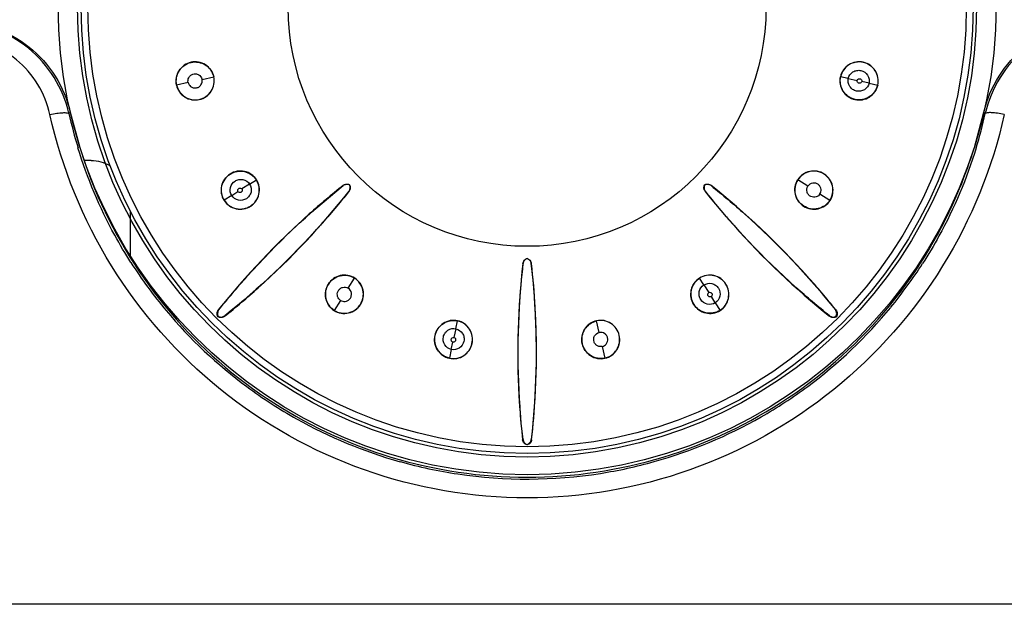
# Model space of a CAD drawing. Header units: millimetres. Extents: x 0 to 1400, y 0 to 1000.
# Tile 20 of 38: x 598 to 623, y 470 to 485. Entities that reach past the tile are written whole.
import ezdxf

# ---------------------------------------------------------------- set-up
doc = ezdxf.new("R2010")
doc.units = ezdxf.units.MM
doc.header["$LTSCALE"] = 77
doc.layers.add('00_COMPONENTS', color=7, linetype='CONTINUOUS')

msp = doc.modelspace()

# ---------------------------------------------------------------- linework, layer by layer
at = {"layer": '00_COMPONENTS', "color": 9, "linetype": 'CONTINUOUS'}
for p, q in [((602.038, 483.527), (601.742, 483.462)), ((602.396, 483.607), (602.692, 483.672)), ((618.929, 483.628), (618.73, 483.672)), ((618.929, 483.628), (619.155, 483.577)), ((619.459, 483.511), (619.275, 483.552)), ((619.459, 483.511), (619.681, 483.462)), ((598.988, 482.73), (599.023, 482.764)), ((622.399, 482.764), (622.435, 482.73)), ((603.612, 480.927), (603.416, 480.804)), ((603.612, 480.927), (603.784, 481.037)), ((617.895, 480.874), (617.639, 481.037)), ((603.154, 480.636), (603.314, 480.737)), ((618.204, 480.677), (618.46, 480.514)), ((603.154, 480.636), (602.963, 480.514)), ((606.135, 478.267), (606.298, 478.523)), ((615.234, 478.351), (615.124, 478.523)), ((615.234, 478.351), (615.358, 478.155)), ((605.938, 477.957), (605.775, 477.701)), ((615.526, 477.893), (615.425, 478.053)), ((602.823, 477.712), (602.81, 477.711)), ((615.526, 477.893), (615.648, 477.701)), ((618.599, 477.712), (618.612, 477.711)), ((602.973, 477.562), (602.972, 477.549)), ((608.889, 477.232), (608.933, 477.431)), ((612.555, 477.135), (612.489, 477.431)), ((618.45, 477.562), (618.451, 477.549)), ((608.889, 477.232), (608.838, 477.006)), ((608.772, 476.702), (608.723, 476.48)), ((608.772, 476.702), (608.813, 476.886)), ((612.634, 476.777), (612.7, 476.48)), ((610.606, 474.401), (610.597, 474.391)), ((610.817, 474.401), (610.826, 474.391)), ((638.379, 470.187), (583.043, 470.187))]:
    msp.add_line(p, q, dxfattribs=at)
at = {"layer": '00_COMPONENTS', "color": 7, "linetype": 'CONTINUOUS'}
for p, q in [((599.023, 482.764), (599.268, 481.868)), ((622.154, 481.868), (622.399, 482.764)), ((599.559, 481.531), (599.382, 481.531)), ((606.167, 480.906), (606.17, 480.909)), ((615.253, 480.909), (615.256, 480.906)), ((600.553, 480.227), (600.553, 479.085)), ((610.711, 479.023), (610.711, 479.027)), ((602.8, 477.538), (602.808, 477.547)), ((618.614, 477.547), (618.623, 477.538)), ((610.711, 474.261), (610.711, 474.274))]:
    msp.add_line(p, q, dxfattribs=at)
for centre, radius in [((610.711, 485.5), 12), ((610.711, 485.45), 11.5), ((610.711, 485.45), 6.112)]:
    msp.add_circle(centre, radius, dxfattribs=at)
at = {"layer": '00_COMPONENTS', "color": 9, "linetype": 'CONTINUOUS'}
for radius in [11.41, 11.238]:
    msp.add_circle((610.711, 485.45), radius, dxfattribs=at)
for centre, radius, start, end in [((610.599, 485.342), 11.901, 192.6749, 197.0373), ((610.82, 485.342), 11.905, 342.9639, 347.3265), ((610.66, 485.375), 11.972, 212.6112, 219.9083), ((610.759, 485.378), 11.976, 320.6127, 327.2463), ((610.701, 485.417), 12.03, 219.9366, 233.4663), ((610.722, 485.416), 12.029, 306.5743, 320.5816), ((610.699, 485.423), 12.033, 233.4923, 240.7157), ((610.722, 485.426), 12.037, 299.7854, 306.5471), ((610.721, 485.475), 12.09, 240.7433, 254.363), ((610.701, 485.475), 12.089, 285.6515, 299.7551), ((610.713, 485.466), 12.078, 254.39, 261.5684), ((610.709, 485.469), 12.082, 278.9328, 285.623), ((610.711, 485.526), 12.138, 261.618, 278.8819)]:
    msp.add_arc(centre, radius, start, end, dxfattribs=at)
at = {"layer": '00_COMPONENTS', "color": 7, "linetype": 'CONTINUOUS'}
for centre, start, end in [((610.618, 485.347), 197.0457, 202.4381), ((610.805, 485.347), 337.5611, 342.9543)]:
    msp.add_arc(centre, 11.871, start, end, dxfattribs=at)
at = {"layer": '00_COMPONENTS', "color": 9, "linetype": 'CONTINUOUS'}
for points, knots in [([(598.988, 482.73), (598.914, 483.054), (598.658, 483.683), (597.985, 484.446), (597.096, 484.945), (596.422, 485.06), (596.087, 485.06)], [0, 0, 0, 0, 0.249102, 0.498645, 0.748994, 1, 1, 1, 1]), ([(625.335, 485.06), (625.001, 485.06), (624.327, 484.945), (623.437, 484.446), (622.765, 483.683), (622.508, 483.054), (622.435, 482.73)], [0, 0, 0, 0, 0.251006, 0.501355, 0.750898, 1, 1, 1, 1]), ([(598.502, 482.706), (598.441, 482.977), (598.23, 483.502), (597.674, 484.144), (596.932, 484.567), (596.368, 484.665), (596.087, 484.665)], [0, 0, 0, 0, 0.248472, 0.497769, 0.748385, 1, 1, 1, 1]), ([(618.929, 483.628), (618.944, 483.695), (619.013, 483.792), (619.146, 483.84), (619.288, 483.839), (619.448, 483.731), (619.474, 483.578), (619.459, 483.511)], [0, 0, 0, 0, 0.24893, 0.375597, 0.502229, 0.751028, 1, 1, 1, 1]), ([(619.459, 483.511), (619.444, 483.443), (619.356, 483.316), (619.166, 483.286), (619.037, 483.345), (618.936, 483.444), (618.915, 483.561), (618.929, 483.628)], [0, 0, 0, 0, 0.248915, 0.497755, 0.62441, 0.751069, 1, 1, 1, 1]), ([(619.275, 483.552), (619.271, 483.537), (619.255, 483.516), (619.226, 483.508), (619.202, 483.508), (619.181, 483.518), (619.158, 483.538), (619.152, 483.563), (619.155, 483.578)], [0, 0, 0, 0, 0.247686, 0.373958, 0.499927, 0.626002, 0.752215, 1, 1, 1, 1]), ([(619.155, 483.578), (619.158, 483.593), (619.174, 483.614), (619.204, 483.622), (619.228, 483.622), (619.249, 483.612), (619.272, 483.592), (619.278, 483.566), (619.275, 483.552)], [0, 0, 0, 0, 0.247816, 0.374085, 0.500134, 0.625971, 0.752273, 1, 1, 1, 1]), ([(598.502, 482.706), (598.56, 482.719), (598.668, 482.739), (598.818, 482.756), (598.916, 482.756), (598.979, 482.746), (598.988, 482.73)], [0, 0, 0, 0, 0.362346, 0.673104, 0.891761, 1, 1, 1, 1]), ([(622.921, 482.706), (622.617, 481.347), (621.539, 478.7), (618.706, 475.491), (614.953, 473.394), (610.712, 472.666), (606.47, 473.393), (602.717, 475.491), (599.883, 478.699), (598.806, 481.347), (598.502, 482.706)], [0, 0, 0, 0, 0.124149, 0.249202, 0.374566, 0.499991, 0.625417, 0.75078, 0.875833, 1, 1, 1, 1]), ([(622.921, 482.706), (622.862, 482.719), (622.754, 482.739), (622.605, 482.756), (622.506, 482.756), (622.443, 482.746), (622.435, 482.73)], [0, 0, 0, 0, 0.362336, 0.673095, 0.891758, 1, 1, 1, 1]), ([(600.576, 478.923), (600.43, 479.151), (599.88, 480.079), (599.457, 481.082), (599.22, 481.855)], [0, 0, 0, 0, 0.250959, 1, 1, 1, 1]), ([(622.202, 481.854), (621.964, 481.075), (621.535, 480.063), (620.978, 479.128), (620.831, 478.898)], [0, 0, 0, 0, 0.748992, 1, 1, 1, 1]), ([(603.154, 480.636), (603.117, 480.694), (603.09, 480.846), (603.203, 481.002), (603.336, 481.052), (603.477, 481.053), (603.575, 480.985), (603.612, 480.927)], [0, 0, 0, 0, 0.248915, 0.497755, 0.62441, 0.751069, 1, 1, 1, 1]), ([(603.612, 480.927), (603.649, 480.869), (603.669, 480.752), (603.608, 480.624), (603.507, 480.525), (603.318, 480.488), (603.191, 480.578), (603.154, 480.636)], [0, 0, 0, 0, 0.248931, 0.37559, 0.502245, 0.751085, 1, 1, 1, 1]), ([(603.314, 480.737), (603.306, 480.75), (603.302, 480.776), (603.317, 480.803), (603.334, 480.819), (603.356, 480.827), (603.386, 480.83), (603.408, 480.815), (603.417, 480.803)], [0, 0, 0, 0, 0.247686, 0.373959, 0.499927, 0.626002, 0.752215, 1, 1, 1, 1]), ([(603.417, 480.803), (603.425, 480.79), (603.428, 480.764), (603.413, 480.738), (603.397, 480.721), (603.374, 480.713), (603.344, 480.71), (603.322, 480.725), (603.314, 480.737)], [0, 0, 0, 0, 0.247785, 0.373998, 0.500073, 0.626041, 0.752314, 1, 1, 1, 1]), ([(615.526, 477.893), (615.467, 477.856), (615.315, 477.828), (615.159, 477.941), (615.109, 478.074), (615.108, 478.216), (615.176, 478.313), (615.234, 478.351)], [0, 0, 0, 0, 0.248915, 0.497755, 0.62441, 0.751069, 1, 1, 1, 1]), ([(615.234, 478.351), (615.292, 478.388), (615.409, 478.408), (615.537, 478.347), (615.637, 478.246), (615.673, 478.057), (615.584, 477.93), (615.526, 477.893)], [0, 0, 0, 0, 0.248931, 0.37559, 0.502245, 0.751085, 1, 1, 1, 1]), ([(615.424, 478.052), (615.411, 478.044), (615.385, 478.041), (615.359, 478.056), (615.342, 478.072), (615.334, 478.095), (615.331, 478.125), (615.346, 478.147), (615.358, 478.156)], [0, 0, 0, 0, 0.247686, 0.373959, 0.499927, 0.626002, 0.752215, 1, 1, 1, 1]), ([(615.358, 478.156), (615.371, 478.164), (615.397, 478.167), (615.424, 478.152), (615.441, 478.135), (615.448, 478.113), (615.451, 478.083), (615.437, 478.061), (615.424, 478.052)], [0, 0, 0, 0, 0.247785, 0.373998, 0.500073, 0.626041, 0.752314, 1, 1, 1, 1]), ([(608.772, 476.702), (608.705, 476.717), (608.577, 476.805), (608.547, 476.996), (608.606, 477.125), (608.705, 477.226), (608.822, 477.247), (608.889, 477.232)], [0, 0, 0, 0, 0.248968, 0.497765, 0.624396, 0.751062, 1, 1, 1, 1]), ([(608.889, 477.232), (608.957, 477.217), (609.053, 477.148), (609.101, 477.015), (609.1, 476.873), (608.992, 476.713), (608.839, 476.687), (608.772, 476.702)], [0, 0, 0, 0, 0.248931, 0.37559, 0.502245, 0.751085, 1, 1, 1, 1]), ([(608.813, 476.887), (608.798, 476.89), (608.777, 476.906), (608.769, 476.935), (608.769, 476.959), (608.779, 476.98), (608.799, 477.004), (608.825, 477.009), (608.839, 477.006)], [0, 0, 0, 0, 0.247723, 0.374024, 0.499861, 0.62591, 0.752178, 1, 1, 1, 1]), ([(608.839, 477.006), (608.854, 477.003), (608.875, 476.987), (608.883, 476.957), (608.883, 476.934), (608.873, 476.912), (608.853, 476.889), (608.827, 476.884), (608.813, 476.887)], [0, 0, 0, 0, 0.247784, 0.373998, 0.500072, 0.626041, 0.752313, 1, 1, 1, 1])]:
    msp.add_open_spline(points, degree=3, knots=knots, dxfattribs=at)
at = {"layer": '00_COMPONENTS', "color": 7, "linetype": 'CONTINUOUS'}
for points, knots in [([(596.105, 485.082), (596.439, 485.082), (597.111, 484.969), (598.003, 484.477), (598.685, 483.719), (598.947, 483.089), (599.023, 482.764)], [0, 0, 0, 0, 0.250012, 0.5, 0.749988, 1, 1, 1, 1]), ([(622.399, 482.764), (622.475, 483.089), (622.738, 483.719), (623.419, 484.477), (624.311, 484.969), (624.984, 485.082), (625.318, 485.082)], [0, 0, 0, 0, 0.250012, 0.5, 0.749988, 1, 1, 1, 1]), ([(602.696, 483.673), (602.682, 483.735), (602.628, 483.855), (602.487, 483.99), (602.304, 484.059), (602.109, 484.055), (601.93, 483.976), (601.794, 483.836), (601.722, 483.654), (601.724, 483.523), (601.738, 483.461)], [0, 0, 0, 0, 0.125333, 0.250433, 0.375281, 0.49995, 0.624632, 0.749515, 0.874655, 1, 1, 1, 1]), ([(601.742, 483.462), (601.728, 483.523), (601.726, 483.654), (601.797, 483.834), (601.932, 483.973), (602.11, 484.052), (602.303, 484.055), (602.485, 483.987), (602.625, 483.853), (602.679, 483.734), (602.692, 483.672)], [0, 0, 0, 0, 0.125325, 0.250479, 0.375394, 0.500113, 0.624768, 0.749608, 0.874704, 1, 1, 1, 1]), ([(619.684, 483.461), (619.698, 483.523), (619.7, 483.654), (619.629, 483.837), (619.492, 483.977), (619.313, 484.055), (619.118, 484.059), (618.935, 483.99), (618.794, 483.855), (618.741, 483.735), (618.727, 483.673)], [0, 0, 0, 0, 0.125451, 0.250721, 0.375713, 0.500456, 0.625102, 0.749841, 0.874823, 1, 1, 1, 1]), ([(619.681, 483.462), (619.695, 483.523), (619.697, 483.654), (619.626, 483.834), (619.49, 483.973), (619.313, 484.052), (619.119, 484.055), (618.938, 483.987), (618.797, 483.853), (618.744, 483.734), (618.73, 483.672)], [0, 0, 0, 0, 0.125325, 0.250479, 0.375394, 0.500113, 0.624768, 0.749608, 0.874704, 1, 1, 1, 1]), ([(602.038, 483.527), (602.029, 483.567), (602.037, 483.636), (602.093, 483.705), (602.157, 483.745), (602.235, 483.752), (602.334, 483.724), (602.385, 483.654), (602.396, 483.607)], [0, 0, 0, 0, 0.214797, 0.337557, 0.465489, 0.602228, 0.739169, 1, 1, 1, 1]), ([(601.738, 483.461), (601.752, 483.398), (601.805, 483.278), (601.948, 483.144), (602.131, 483.074), (602.326, 483.079), (602.504, 483.158), (602.64, 483.298), (602.712, 483.48), (602.709, 483.611), (602.696, 483.673)], [0, 0, 0, 0, 0.125451, 0.250721, 0.375713, 0.500456, 0.625102, 0.749841, 0.874823, 1, 1, 1, 1]), ([(601.742, 483.462), (601.755, 483.4), (601.809, 483.281), (601.949, 483.147), (602.131, 483.078), (602.325, 483.082), (602.502, 483.161), (602.637, 483.299), (602.708, 483.48), (602.706, 483.611), (602.692, 483.672)], [0, 0, 0, 0, 0.12533, 0.250486, 0.37538, 0.50009, 0.624764, 0.749611, 0.874699, 1, 1, 1, 1]), ([(602.038, 483.527), (602.047, 483.488), (602.083, 483.428), (602.163, 483.389), (602.238, 483.381), (602.311, 483.407), (602.389, 483.474), (602.406, 483.559), (602.396, 483.607)], [0, 0, 0, 0, 0.214445, 0.337538, 0.466162, 0.60226, 0.739119, 1, 1, 1, 1]), ([(618.727, 483.673), (618.713, 483.611), (618.711, 483.48), (618.782, 483.297), (618.919, 483.157), (619.097, 483.079), (619.292, 483.075), (619.475, 483.144), (619.617, 483.279), (619.671, 483.399), (619.684, 483.461)], [0, 0, 0, 0, 0.125333, 0.250433, 0.375281, 0.49995, 0.624632, 0.749515, 0.874655, 1, 1, 1, 1]), ([(619.681, 483.462), (619.667, 483.4), (619.614, 483.281), (619.473, 483.147), (619.292, 483.078), (619.098, 483.082), (618.921, 483.161), (618.785, 483.299), (618.715, 483.48), (618.717, 483.611), (618.73, 483.672)], [0, 0, 0, 0, 0.12533, 0.250486, 0.37538, 0.50009, 0.624764, 0.749611, 0.874699, 1, 1, 1, 1]), ([(603.787, 481.039), (603.753, 481.092), (603.661, 481.187), (603.482, 481.265), (603.287, 481.268), (603.105, 481.197), (602.964, 481.062), (602.883, 480.884), (602.878, 480.688), (602.925, 480.566), (602.96, 480.512)], [0, 0, 0, 0, 0.125334, 0.250433, 0.37528, 0.49995, 0.624632, 0.749514, 0.874655, 1, 1, 1, 1]), ([(602.963, 480.514), (602.929, 480.567), (602.882, 480.689), (602.887, 480.883), (602.967, 481.06), (603.107, 481.194), (603.287, 481.264), (603.481, 481.262), (603.659, 481.184), (603.75, 481.09), (603.784, 481.037)], [0, 0, 0, 0, 0.12533, 0.250486, 0.37538, 0.50009, 0.624764, 0.749611, 0.874699, 1, 1, 1, 1]), ([(618.463, 480.512), (618.497, 480.566), (618.544, 480.688), (618.539, 480.884), (618.459, 481.062), (618.318, 481.197), (618.136, 481.268), (617.94, 481.265), (617.761, 481.187), (617.67, 481.092), (617.636, 481.039)], [0, 0, 0, 0, 0.125344, 0.250479, 0.37536, 0.500047, 0.624726, 0.749581, 0.874682, 1, 1, 1, 1]), ([(618.46, 480.514), (618.494, 480.567), (618.54, 480.689), (618.535, 480.883), (618.456, 481.06), (618.316, 481.194), (618.135, 481.264), (617.941, 481.262), (617.763, 481.184), (617.673, 481.09), (617.639, 481.037)], [0, 0, 0, 0, 0.12533, 0.250486, 0.37538, 0.50009, 0.624764, 0.749611, 0.874699, 1, 1, 1, 1]), ([(602.96, 480.512), (602.994, 480.458), (603.085, 480.363), (603.265, 480.285), (603.461, 480.283), (603.643, 480.354), (603.783, 480.489), (603.863, 480.667), (603.868, 480.863), (603.821, 480.985), (603.787, 481.039)], [0, 0, 0, 0, 0.125451, 0.250721, 0.375713, 0.500456, 0.625102, 0.749841, 0.874823, 1, 1, 1, 1]), ([(602.963, 480.514), (602.997, 480.46), (603.087, 480.367), (603.265, 480.289), (603.459, 480.287), (603.64, 480.357), (603.78, 480.491), (603.86, 480.668), (603.864, 480.862), (603.818, 480.983), (603.784, 481.037)], [0, 0, 0, 0, 0.12533, 0.250486, 0.37538, 0.50009, 0.624764, 0.749611, 0.874699, 1, 1, 1, 1]), ([(606.167, 480.906), (606.142, 480.919), (606.082, 480.93), (606.027, 480.907), (606.004, 480.89)], [0, 0, 0, 0, 0.500016, 1, 1, 1, 1]), ([(606.005, 480.894), (606.027, 480.912), (606.084, 480.935), (606.144, 480.922), (606.17, 480.909)], [0, 0, 0, 0, 0.499568, 1, 1, 1, 1]), ([(615.253, 480.909), (615.278, 480.922), (615.338, 480.935), (615.395, 480.912), (615.418, 480.894)], [0, 0, 0, 0, 0.50043, 1, 1, 1, 1]), ([(615.418, 480.89), (615.396, 480.907), (615.34, 480.93), (615.281, 480.919), (615.256, 480.906)], [0, 0, 0, 0, 0.499988, 1, 1, 1, 1]), ([(617.636, 481.039), (617.601, 480.985), (617.554, 480.862), (617.559, 480.667), (617.64, 480.489), (617.78, 480.354), (617.962, 480.283), (618.158, 480.285), (618.337, 480.364), (618.429, 480.458), (618.463, 480.512)], [0, 0, 0, 0, 0.125333, 0.250433, 0.375281, 0.49995, 0.624632, 0.749515, 0.874655, 1, 1, 1, 1]), ([(618.46, 480.514), (618.426, 480.46), (618.335, 480.367), (618.157, 480.289), (617.963, 480.286), (617.782, 480.357), (617.643, 480.491), (617.563, 480.668), (617.558, 480.862), (617.605, 480.983), (617.639, 481.037)], [0, 0, 0, 0, 0.125325, 0.250479, 0.375394, 0.500113, 0.624768, 0.749608, 0.874704, 1, 1, 1, 1]), ([(618.204, 480.677), (618.225, 480.711), (618.242, 480.779), (618.213, 480.863), (618.166, 480.922), (618.096, 480.955), (617.993, 480.963), (617.921, 480.915), (617.895, 480.874)], [0, 0, 0, 0, 0.214445, 0.337538, 0.466162, 0.60226, 0.739119, 1, 1, 1, 1]), ([(599.646, 480.817), (600.091, 479.739), (601.311, 477.698), (603.95, 475.309), (607.178, 473.784), (610.711, 473.261), (614.245, 473.784), (617.473, 475.309), (620.111, 477.698), (621.332, 479.739), (621.777, 480.816)], [0, 0, 0, 0, 0.12445, 0.249474, 0.37471, 0.5, 0.62529, 0.750526, 0.87555, 1, 1, 1, 1]), ([(606.005, 480.894), (605.709, 480.66), (604.557, 479.691), (603.514, 478.591), (602.81, 477.711)], [0, 0, 0, 0, 0.250751, 1, 1, 1, 1]), ([(602.823, 477.712), (603.057, 478.005), (604.026, 479.152), (605.124, 480.189), (606.004, 480.89)], [0, 0, 0, 0, 0.250159, 1, 1, 1, 1]), ([(602.972, 477.549), (603.265, 477.784), (604.414, 478.756), (605.453, 479.859), (606.156, 480.744)], [0, 0, 0, 0, 0.2496, 1, 1, 1, 1]), ([(606.151, 480.743), (605.917, 480.449), (604.95, 479.302), (603.852, 478.264), (602.973, 477.562)], [0, 0, 0, 0, 0.250229, 1, 1, 1, 1]), ([(606.151, 480.743), (606.169, 480.765), (606.191, 480.821), (606.18, 480.88), (606.167, 480.906)], [0, 0, 0, 0, 0.499982, 1, 1, 1, 1]), ([(606.17, 480.909), (606.184, 480.883), (606.196, 480.823), (606.173, 480.766), (606.156, 480.744)], [0, 0, 0, 0, 0.50043, 1, 1, 1, 1]), ([(615.267, 480.744), (615.249, 480.766), (615.226, 480.823), (615.239, 480.883), (615.253, 480.909)], [0, 0, 0, 0, 0.499568, 1, 1, 1, 1]), ([(615.256, 480.906), (615.243, 480.88), (615.231, 480.821), (615.254, 480.765), (615.272, 480.743)], [0, 0, 0, 0, 0.500016, 1, 1, 1, 1]), ([(615.267, 480.744), (615.502, 480.448), (616.471, 479.296), (617.57, 478.253), (618.451, 477.549)], [0, 0, 0, 0, 0.250751, 1, 1, 1, 1]), ([(618.45, 477.562), (618.156, 477.796), (617.01, 478.765), (615.972, 479.863), (615.272, 480.743)], [0, 0, 0, 0, 0.250159, 1, 1, 1, 1]), ([(618.612, 477.711), (618.378, 478.004), (617.405, 479.153), (616.302, 480.192), (615.418, 480.894)], [0, 0, 0, 0, 0.2496, 1, 1, 1, 1]), ([(615.418, 480.89), (615.712, 480.656), (616.859, 479.688), (617.898, 478.591), (618.599, 477.712)], [0, 0, 0, 0, 0.250229, 1, 1, 1, 1]), ([(618.204, 480.677), (618.182, 480.643), (618.127, 480.599), (618.039, 480.59), (617.966, 480.607), (617.906, 480.657), (617.856, 480.747), (617.868, 480.832), (617.895, 480.874)], [0, 0, 0, 0, 0.214797, 0.337557, 0.465489, 0.602228, 0.739169, 1, 1, 1, 1]), ([(610.605, 478.901), (610.608, 478.929), (610.632, 478.986), (610.684, 479.019), (610.711, 479.027)], [0, 0, 0, 0, 0.499596, 1, 1, 1, 1]), ([(610.711, 479.023), (610.684, 479.015), (610.634, 478.981), (610.611, 478.925), (610.608, 478.897)], [0, 0, 0, 0, 0.500021, 1, 1, 1, 1]), ([(610.711, 479.027), (610.739, 479.019), (610.791, 478.986), (610.815, 478.929), (610.818, 478.901)], [0, 0, 0, 0, 0.500402, 1, 1, 1, 1]), ([(610.815, 478.897), (610.812, 478.925), (610.788, 478.981), (610.738, 479.015), (610.711, 479.023)], [0, 0, 0, 0, 0.499988, 1, 1, 1, 1]), ([(610.605, 478.901), (610.562, 478.526), (610.432, 477.026), (610.472, 475.511), (610.597, 474.391)], [0, 0, 0, 0, 0.250751, 1, 1, 1, 1]), ([(610.606, 474.401), (610.564, 474.774), (610.438, 476.269), (610.481, 477.779), (610.608, 478.897)], [0, 0, 0, 0, 0.250159, 1, 1, 1, 1]), ([(610.815, 478.897), (610.857, 478.524), (610.985, 477.029), (610.943, 475.519), (610.817, 474.401)], [0, 0, 0, 0, 0.250229, 1, 1, 1, 1]), ([(610.826, 474.391), (610.867, 474.764), (610.992, 476.264), (610.947, 477.779), (610.818, 478.901)], [0, 0, 0, 0, 0.2496, 1, 1, 1, 1]), ([(606.3, 478.526), (606.246, 478.56), (606.124, 478.607), (605.928, 478.602), (605.75, 478.522), (605.615, 478.381), (605.544, 478.199), (605.547, 478.003), (605.625, 477.824), (605.719, 477.733), (605.773, 477.698)], [0, 0, 0, 0, 0.125333, 0.250433, 0.375281, 0.49995, 0.624632, 0.749515, 0.874655, 1, 1, 1, 1]), ([(605.775, 477.701), (605.722, 477.735), (605.628, 477.826), (605.55, 478.004), (605.548, 478.198), (605.618, 478.379), (605.752, 478.518), (605.929, 478.599), (606.123, 478.603), (606.245, 478.557), (606.298, 478.523)], [0, 0, 0, 0, 0.125325, 0.250479, 0.375394, 0.500113, 0.624768, 0.749608, 0.874704, 1, 1, 1, 1]), ([(605.773, 477.698), (605.827, 477.664), (605.95, 477.617), (606.145, 477.622), (606.324, 477.703), (606.459, 477.844), (606.529, 478.026), (606.526, 478.221), (606.448, 478.4), (606.354, 478.491), (606.3, 478.526)], [0, 0, 0, 0, 0.125467, 0.250736, 0.375729, 0.500484, 0.625133, 0.749862, 0.874833, 1, 1, 1, 1]), ([(605.775, 477.701), (605.828, 477.668), (605.95, 477.621), (606.144, 477.626), (606.321, 477.706), (606.455, 477.845), (606.525, 478.026), (606.523, 478.22), (606.445, 478.398), (606.351, 478.489), (606.298, 478.523)], [0, 0, 0, 0, 0.12533, 0.250486, 0.37538, 0.50009, 0.624764, 0.749611, 0.874699, 1, 1, 1, 1]), ([(615.123, 478.526), (615.069, 478.491), (614.974, 478.4), (614.896, 478.221), (614.894, 478.025), (614.964, 477.843), (615.099, 477.703), (615.278, 477.622), (615.473, 477.617), (615.596, 477.664), (615.65, 477.698)], [0, 0, 0, 0, 0.125333, 0.250433, 0.375281, 0.49995, 0.624632, 0.749515, 0.874655, 1, 1, 1, 1]), ([(615.648, 477.701), (615.594, 477.668), (615.472, 477.621), (615.278, 477.626), (615.101, 477.706), (614.967, 477.845), (614.897, 478.026), (614.9, 478.22), (614.978, 478.398), (615.071, 478.489), (615.124, 478.523)], [0, 0, 0, 0, 0.12533, 0.250486, 0.37538, 0.50009, 0.624764, 0.749611, 0.874699, 1, 1, 1, 1]), ([(615.65, 477.698), (615.703, 477.733), (615.798, 477.824), (615.876, 478.004), (615.878, 478.199), (615.807, 478.381), (615.672, 478.522), (615.494, 478.602), (615.299, 478.607), (615.176, 478.56), (615.123, 478.526)], [0, 0, 0, 0, 0.125451, 0.250721, 0.375713, 0.500456, 0.625102, 0.749841, 0.874823, 1, 1, 1, 1]), ([(615.648, 477.701), (615.701, 477.735), (615.795, 477.826), (615.872, 478.004), (615.875, 478.198), (615.805, 478.379), (615.67, 478.519), (615.494, 478.599), (615.3, 478.603), (615.178, 478.557), (615.124, 478.523)], [0, 0, 0, 0, 0.12533, 0.250486, 0.37538, 0.50009, 0.624764, 0.749611, 0.874699, 1, 1, 1, 1]), ([(605.938, 477.957), (605.904, 477.979), (605.86, 478.034), (605.851, 478.123), (605.869, 478.195), (605.918, 478.255), (606.008, 478.306), (606.094, 478.293), (606.135, 478.267)], [0, 0, 0, 0, 0.214797, 0.337557, 0.465489, 0.602228, 0.739169, 1, 1, 1, 1]), ([(605.938, 477.957), (605.972, 477.936), (606.04, 477.919), (606.124, 477.948), (606.183, 477.995), (606.216, 478.066), (606.224, 478.168), (606.176, 478.24), (606.135, 478.267)], [0, 0, 0, 0, 0.214445, 0.337538, 0.466162, 0.60226, 0.739119, 1, 1, 1, 1]), ([(602.8, 477.538), (602.784, 477.564), (602.768, 477.627), (602.791, 477.687), (602.81, 477.711)], [0, 0, 0, 0, 0.501219, 1, 1, 1, 1]), ([(602.823, 477.712), (602.805, 477.689), (602.782, 477.632), (602.795, 477.573), (602.808, 477.547)], [0, 0, 0, 0, 0.499925, 1, 1, 1, 1]), ([(618.614, 477.547), (618.628, 477.573), (618.64, 477.632), (618.617, 477.689), (618.599, 477.712)], [0, 0, 0, 0, 0.500078, 1, 1, 1, 1]), ([(618.612, 477.711), (618.631, 477.687), (618.655, 477.627), (618.639, 477.564), (618.623, 477.538)], [0, 0, 0, 0, 0.498779, 1, 1, 1, 1]), ([(602.972, 477.549), (602.948, 477.53), (602.888, 477.506), (602.825, 477.522), (602.8, 477.538)], [0, 0, 0, 0, 0.498779, 1, 1, 1, 1]), ([(602.808, 477.547), (602.834, 477.534), (602.894, 477.521), (602.95, 477.544), (602.973, 477.562)], [0, 0, 0, 0, 0.500074, 1, 1, 1, 1]), ([(608.934, 477.435), (608.872, 477.448), (608.741, 477.45), (608.559, 477.379), (608.419, 477.243), (608.34, 477.064), (608.336, 476.869), (608.405, 476.686), (608.54, 476.544), (608.66, 476.491), (608.722, 476.477)], [0, 0, 0, 0, 0.125333, 0.250433, 0.375281, 0.49995, 0.624632, 0.749515, 0.874655, 1, 1, 1, 1]), ([(608.723, 476.48), (608.661, 476.494), (608.542, 476.547), (608.408, 476.688), (608.339, 476.87), (608.343, 477.063), (608.422, 477.24), (608.561, 477.376), (608.741, 477.447), (608.872, 477.445), (608.933, 477.431)], [0, 0, 0, 0, 0.125325, 0.250479, 0.375394, 0.500113, 0.624768, 0.749608, 0.874704, 1, 1, 1, 1]), ([(608.722, 476.477), (608.784, 476.463), (608.916, 476.461), (609.098, 476.533), (609.238, 476.669), (609.316, 476.848), (609.32, 477.043), (609.251, 477.226), (609.116, 477.367), (608.996, 477.421), (608.934, 477.435)], [0, 0, 0, 0, 0.125451, 0.250721, 0.375713, 0.500456, 0.625102, 0.749841, 0.874823, 1, 1, 1, 1]), ([(608.723, 476.48), (608.784, 476.467), (608.915, 476.465), (609.096, 476.536), (609.235, 476.671), (609.313, 476.848), (609.317, 477.042), (609.248, 477.224), (609.114, 477.364), (608.995, 477.417), (608.933, 477.431)], [0, 0, 0, 0, 0.12533, 0.250486, 0.37538, 0.50009, 0.624764, 0.749611, 0.874699, 1, 1, 1, 1]), ([(612.488, 477.435), (612.426, 477.421), (612.306, 477.367), (612.171, 477.225), (612.102, 477.043), (612.106, 476.848), (612.185, 476.669), (612.325, 476.533), (612.507, 476.461), (612.638, 476.463), (612.701, 476.477)], [0, 0, 0, 0, 0.125333, 0.250433, 0.375281, 0.49995, 0.624632, 0.749515, 0.874655, 1, 1, 1, 1]), ([(612.7, 476.48), (612.638, 476.467), (612.508, 476.465), (612.327, 476.536), (612.188, 476.671), (612.11, 476.848), (612.106, 477.042), (612.174, 477.224), (612.308, 477.364), (612.427, 477.417), (612.489, 477.431)], [0, 0, 0, 0, 0.125325, 0.250479, 0.375394, 0.500113, 0.624768, 0.749608, 0.874704, 1, 1, 1, 1]), ([(612.701, 476.477), (612.763, 476.491), (612.883, 476.544), (613.018, 476.686), (613.087, 476.869), (613.082, 477.065), (613.003, 477.243), (612.864, 477.379), (612.681, 477.45), (612.55, 477.448), (612.488, 477.435)], [0, 0, 0, 0, 0.125451, 0.250721, 0.375713, 0.500456, 0.625102, 0.749841, 0.874823, 1, 1, 1, 1]), ([(612.7, 476.48), (612.762, 476.494), (612.88, 476.547), (613.014, 476.688), (613.083, 476.87), (613.079, 477.063), (613.001, 477.24), (612.862, 477.376), (612.681, 477.447), (612.551, 477.445), (612.489, 477.431)], [0, 0, 0, 0, 0.12533, 0.250486, 0.37538, 0.50009, 0.624764, 0.749611, 0.874699, 1, 1, 1, 1]), ([(618.45, 477.562), (618.472, 477.544), (618.529, 477.521), (618.589, 477.534), (618.614, 477.547)], [0, 0, 0, 0, 0.499925, 1, 1, 1, 1]), ([(618.623, 477.538), (618.597, 477.522), (618.534, 477.506), (618.474, 477.53), (618.451, 477.549)], [0, 0, 0, 0, 0.501219, 1, 1, 1, 1]), ([(612.634, 476.777), (612.673, 476.786), (612.733, 476.822), (612.772, 476.902), (612.78, 476.977), (612.754, 477.05), (612.687, 477.128), (612.603, 477.145), (612.555, 477.135)], [0, 0, 0, 0, 0.214445, 0.337538, 0.466162, 0.60226, 0.739119, 1, 1, 1, 1]), ([(612.634, 476.777), (612.595, 476.768), (612.525, 476.776), (612.456, 476.832), (612.417, 476.896), (612.41, 476.974), (612.437, 477.072), (612.507, 477.124), (612.555, 477.135)], [0, 0, 0, 0, 0.214797, 0.337557, 0.465489, 0.602228, 0.739169, 1, 1, 1, 1]), ([(610.711, 474.261), (610.682, 474.268), (610.626, 474.301), (610.6, 474.361), (610.597, 474.391)], [0, 0, 0, 0, 0.501203, 1, 1, 1, 1]), ([(610.606, 474.401), (610.609, 474.372), (610.633, 474.316), (610.684, 474.282), (610.711, 474.274)], [0, 0, 0, 0, 0.499929, 1, 1, 1, 1]), ([(610.711, 474.274), (610.739, 474.282), (610.79, 474.316), (610.814, 474.372), (610.817, 474.401)], [0, 0, 0, 0, 0.500078, 1, 1, 1, 1]), ([(610.826, 474.391), (610.822, 474.361), (610.797, 474.301), (610.741, 474.268), (610.711, 474.261)], [0, 0, 0, 0, 0.498794, 1, 1, 1, 1])]:
    msp.add_open_spline(points, degree=3, knots=knots, dxfattribs=at)
msp.add_open_spline([(599.559, 481.531), (599.724, 481.531), (599.894, 481.485), (600.037, 481.402)], degree=3, dxfattribs=at)

doc.saveas('drawing.dxf')
